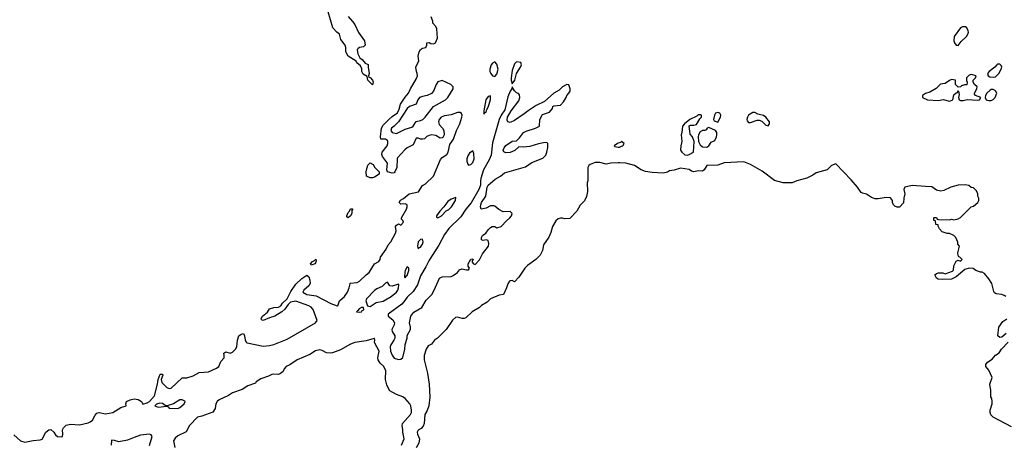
# Model space of a CAD drawing. Header units: inches. Extents: x 2380427 to 2580949, y 385907 to 546039.
# Tile 16 of 121: x 2444524 to 2453532, y 462408 to 466283. Entities that reach past the tile are written whole.
import ezdxf

# ---------------------------------------------------------------- set-up
doc = ezdxf.new("R2010")
doc.units = ezdxf.units.IN
doc.header["$MEASUREMENT"] = 0
doc.layers.add('C4446', color=7, linetype='Continuous')
doc.layers.add('C4456', color=7, linetype='Continuous')

msp = doc.modelspace()

# ---------------------------------------------------------------- linework, layer by layer
at = {"layer": 'C4446', "color": 5, "elevation": 40}
for points in [[(2447530, 466311), (2447570, 466266), (2447590, 466238.8), (2447624.9, 466164.9), (2447677.3, 466090), (2447684.7, 466050), (2447670, 466035.3), (2447634, 466030), (2447619.6, 466020.4), (2447612, 466010), (2447616, 465970), (2447635.3, 465935.3), (2447658, 465918), (2447685.4, 465885.4), (2447712, 465872), (2447711.3, 465850), (2447722, 465790), (2447714, 465770), (2447718, 465758), (2447730, 465754), (2447751.3, 465730), (2447758, 465710), (2447750, 465688), (2447708, 465730), (2447702, 465762), (2447664.7, 465784.7), (2447655.3, 465810), (2447654.6, 465834.6), (2447640.4, 465860.4), (2447609.3, 465889.3), (2447602, 465902), (2447529.1, 465949.1), (2447508.7, 465990), (2447508.7, 466030), (2447502, 466050), (2447461.2, 466101.2), (2447449.5, 466149.5), (2447424, 466170), (2447390, 466209), (2447345.4, 466354.6)], [(2444470, 462485.5), (2444530, 462430.8), (2444570, 462419.1), (2444647.3, 462432.7), (2444710, 462438), (2444730, 462445.5), (2444763.7, 462510), (2444790, 462530.5), (2444810, 462533.4), (2444836, 462510), (2444850, 462484.7), (2444870, 462471.3), (2444910, 462467.3), (2444914, 462470), (2444917.2, 462490), (2444916.2, 462530), (2444924.5, 462550), (2444950, 462574), (2444990, 462583.2), (2445070, 462575.5), (2445150, 462595.5), (2445170, 462604.4), (2445190, 462620.5), (2445214.8, 462665.2), (2445230, 462683.1), (2445250, 462690.4), (2445310, 462677.3), (2445376, 462690), (2445450, 462736.4), (2445498, 462750), (2445496, 462770), (2445502, 462790), (2445533.4, 462806.6), (2445570, 462814), (2445609, 462809), (2445638.8, 462790), (2445650, 462764.7), (2445690, 462778.8), (2445710, 462790.8), (2445758, 462842), (2445786, 462950), (2445790, 462991.3), (2445810, 463039.1), (2445830, 463038.8), (2445834, 463030), (2445817.6, 462990), (2445823.6, 462963.6), (2445870, 462919.5), (2445890, 462910.4), (2445910, 462912.2), (2446010, 463006), (2446052.9, 463007.1), (2446110, 463026.4), (2446164.5, 463055.5), (2446250, 463062.6), (2446325.7, 463094.3), (2446347, 463110), (2446363.5, 463156.5), (2446393.2, 463190), (2446395.3, 463210), (2446390, 463232), (2446410, 463244.7), (2446450, 463231), (2446470, 463242.8), (2446498, 463270), (2446509.3, 463290), (2446515.3, 463350), (2446529, 463390), (2446550, 463404.7), (2446570.8, 463410.8), (2446581, 463390), (2446586, 463350), (2446598, 463330), (2446606.2, 463326.2), (2446750, 463297.3), (2446810, 463301.6), (2446850, 463310.2), (2446970, 463361.7), (2447230, 463511), (2447245.2, 463530), (2447210, 463632.2), (2447190, 463652.8), (2447170, 463664.2), (2447050, 463708.7), (2447001.6, 463698.4), (2446981.1, 463678.9), (2446950, 463636), (2446920.7, 463610), (2446858.8, 463570), (2446810, 463556), (2446752, 463530), (2446736.4, 463536.4), (2446734, 463550), (2446745.2, 463570), (2446792.3, 463607.7), (2446810, 463638), (2446850, 463650.8), (2446890, 463653.4), (2446913.6, 463666.4), (2446929.5, 463690), (2446971.4, 463728.6), (2447003.3, 463796.7), (2447050, 463862.4), (2447103.7, 463916.3), (2447150, 463947.3), (2447170, 463931.3), (2447179.5, 463899.5), (2447181.3, 463870), (2447170, 463849.5), (2447122, 463810), (2447114, 463790), (2447151, 463770), (2447236, 463756), (2447370, 463686), (2447426.8, 463666.8), (2447430, 463662), (2447435.3, 463664.7), (2447449.3, 463710), (2447496, 463750), (2447523.7, 463790), (2447538, 463830), (2447548, 463868), (2447546, 463874), (2447610, 463877.3), (2447634, 463890), (2447692.5, 463947.5), (2447722, 463970), (2447768.7, 464050), (2447808, 464070), (2447822, 464090), (2447825.2, 464110), (2447875.9, 464184.1), (2447896.2, 464223.8), (2447919.3, 464250), (2447962, 464330), (2447968, 464350), (2447962, 464390), (2447970, 464402), (2447990, 464414), (2448010, 464404.7), (2448034, 464430), (2448030, 464446), (2448018, 464458), (2448015.3, 464470), (2448062.7, 464550), (2448069.2, 464570), (2448068.9, 464588.9), (2448050, 464599), (2448010, 464594), (2447994, 464610), (2448008.3, 464631.7), (2448034.2, 464645.8), (2448086, 464690), (2448171.1, 464708.9), (2448210, 464764.9), (2448237.4, 464782.6), (2448308.3, 464851.7), (2448374.8, 465005.2), (2448390, 465022), (2448430.7, 465049.3), (2448443, 465070), (2448459.1, 465140.9), (2448491.3, 465190), (2448519.2, 465270), (2448551.3, 465330), (2448569.7, 465390), (2448571.2, 465410), (2448564.4, 465424.4), (2448553.7, 465433.7), (2448530, 465435.1), (2448470, 465411.6), (2448410, 465403), (2448380.5, 465390), (2448362.4, 465370), (2448356.4, 465350), (2448362.9, 465322.9), (2448391.4, 465291.4), (2448403.8, 465270), (2448407.7, 465230), (2448394.4, 465205.6), (2448390, 465201.2), (2448370, 465199.3), (2448330, 465224), (2448291.1, 465228.9), (2448270, 465224), (2448250, 465214), (2448226.8, 465193.2), (2448210, 465188.7), (2448190, 465188.7), (2448170, 465198), (2448150, 465198), (2448122.8, 465137.2), (2448070, 465109.2), (2448048, 465092), (2447981.6, 465018.4), (2447977.3, 465010), (2447973, 464930), (2447957.3, 464890), (2447950, 464882.7), (2447930, 464878), (2447888, 464890), (2447882, 464910), (2447888.7, 464970), (2447842, 465030), (2447837.2, 465050), (2447841.2, 465070), (2447886, 465130), (2447892.7, 465150), (2447893.2, 465170), (2447890, 465178), (2447870, 465188.7), (2447828, 465190), (2447824, 465210), (2447834.5, 465290), (2447850, 465317.3), (2447901.2, 465370), (2447930, 465397.3), (2447979, 465430), (2447995.1, 465464.9), (2448007, 465510), (2448050, 465574.8), (2448081.2, 465610), (2448098, 465650), (2448154.3, 465745.7), (2448162, 465770), (2448160.9, 465790), (2448152.7, 465810), (2448149.4, 465850), (2448174.6, 465905.4), (2448169.3, 465950), (2448179.3, 465990), (2448189.3, 466010), (2448210, 466022.8), (2448238, 466030), (2448249, 466051), (2448250, 466072), (2448270, 466074), (2448284.7, 466064.7), (2448310, 466061), (2448329.3, 466070.7), (2448344.8, 466115.2), (2448340.2, 466200.2), (2448330, 466222), (2448304, 466250), (2448302.7, 466270), (2448289.6, 466310)], [(2450000, 465152.6), (2449992, 465150), (2449961, 465130), (2449970, 465122.8), (2449998, 465118), (2450000, 465117.9)], [(2450000, 464972.2), (2449930.9, 464969.1), (2449890, 464962), (2449830, 464975.3), (2449790, 464975.3), (2449742, 464958), (2449730, 464948), (2449721, 464930), (2449721, 464810), (2449716, 464790), (2449718, 464710), (2449710, 464666), (2449690, 464626), (2449650, 464586), (2449622, 464530), (2449555.3, 464464.7), (2449510, 464462), (2449490, 464468.7), (2449470, 464468.7), (2449450, 464462), (2449430, 464444), (2449397.3, 464390), (2449383.5, 464336.5), (2449366, 464294), (2449315.3, 464224.7), (2449306, 464170), (2449284.7, 464130), (2449244.7, 464090), (2449170, 464035.3), (2449144.7, 464010), (2449090, 463928), (2449050, 463886), (2449030, 463898), (2449010, 463895.3), (2449004.7, 463890), (2448990, 463866), (2448978.8, 463830), (2448950.7, 463769.3), (2448910, 463764), (2448831.1, 463728.9), (2448799.8, 463700.2), (2448750, 463668.7), (2448730, 463648.7), (2448662, 463610), (2448605.4, 463554.6), (2448590, 463548.7), (2448571.1, 463548.9), (2448530, 463562), (2448510, 463558), (2448484.5, 463535.5), (2448424.7, 463450), (2448344.7, 463370), (2448318, 463350), (2448290, 463315.3), (2448262, 463298), (2448241, 463270), (2448224.7, 463210), (2448224.7, 463170), (2448256, 463050), (2448270.8, 462950), (2448277.3, 462830), (2448267.3, 462750), (2448252.8, 462707.2), (2448231, 462670), (2448223, 462590), (2448214.2, 462565.8), (2448197.6, 462542.4), (2448170, 462528.7), (2448158.8, 462510), (2448162.8, 462490), (2448181, 462450), (2448174, 462410), (2448152.3, 462367.7)], [(2448017.6, 462390), (2448039.7, 462450), (2448027.6, 462510), (2448029.5, 462530), (2448022.9, 462570), (2448027, 462590), (2448098, 462670), (2448108, 462690), (2448108, 462712), (2448102.7, 462750), (2448094.5, 462770), (2448050, 462817.2), (2448030, 462834), (2447970, 462855.3), (2447910, 462888.7), (2447894.6, 462914.6), (2447882.7, 462942.7), (2447871.7, 462991.7), (2447872.7, 463072.7), (2447853.6, 463113.6), (2447821.5, 463141.5), (2447804, 463170), (2447801.2, 463190), (2447813.2, 463250), (2447769, 463330), (2447774, 463354), (2447770, 463366), (2447766, 463366), (2447693.5, 463346.5), (2447590.8, 463330), (2447550, 463313.3), (2447458.2, 463261.8), (2447385, 463235), (2447370, 463231.9), (2447330, 463234.7), (2447290, 463256.8), (2447270, 463261.5), (2447230, 463253), (2447178.4, 463221.6), (2447063.1, 463170), (2446995.6, 463124.4), (2446960.5, 463110), (2446943.8, 463090), (2446934.9, 463065.1), (2446910, 463045.2), (2446890, 463037), (2446850, 463040.5), (2446830, 463036.4), (2446799.6, 463020.4), (2446730, 462996.5), (2446688.5, 462970), (2446680.9, 462959.1), (2446610, 462934.4), (2446559.6, 462900.4), (2446470.4, 462870), (2446434.1, 462845.9), (2446350, 462804.2), (2446330.3, 462790), (2446317.4, 462770), (2446312.9, 462727.1), (2446290, 462692.7), (2446190, 462656), (2446150, 462646.6), (2446078, 462570), (2446046.7, 462513.3), (2445970, 462475.1), (2445945.5, 462454.5), (2445930.4, 462430), (2445942, 462370)], [(2445711.7, 462388.3), (2445736, 462470), (2445726, 462486), (2445710, 462491.1), (2445630, 462481.2), (2445570, 462461.6), (2445510, 462435.4), (2445430, 462421.1), (2445390, 462433.2), (2445364.7, 462435.3), (2445362, 462390)]]:
    msp.add_lwpolyline(points, dxfattribs=at)
for points in [[(2448870, 465898), (2448850, 465886.6), (2448837.3, 465870), (2448826.2, 465830), (2448825.8, 465810), (2448833.8, 465790), (2448849.4, 465769.4), (2448870, 465762.3), (2448890, 465784.9), (2448900.9, 465830), (2448890, 465876.2)], [(2449070, 465896), (2449050, 465879), (2449030, 465819), (2449020.8, 465750), (2449020.9, 465730), (2449030, 465696), (2449054.7, 465730), (2449069.5, 465790.5), (2449105.2, 465850), (2449113.2, 465870), (2449108, 465890)], [(2448390, 465726), (2448350, 465713.2), (2448334, 465690), (2448310.7, 465630), (2448290, 465609.2), (2448250.6, 465589.4), (2448210, 465581.2), (2448182, 465570), (2448164.7, 465550), (2448150.6, 465509.4), (2448090, 465489.2), (2448068.1, 465471.9), (2447990.4, 465349.6), (2447950, 465308.7), (2447924.7, 465290), (2447918, 465270), (2447930, 465252), (2447970, 465242.8), (2448050, 465282.4), (2448110, 465298.4), (2448124.5, 465310), (2448149.7, 465350.3), (2448190, 465359.3), (2448212, 465370), (2448234, 465390), (2448310, 465488.2), (2448418, 465550), (2448440.9, 465570), (2448489.2, 465650), (2448489, 465670), (2448468.7, 465690)], [(2449530, 465689), (2449491, 465670), (2449460.5, 465639.5), (2449410, 465611.5), (2449324.5, 465535.5), (2449250, 465497.7), (2449174.4, 465450), (2449139.3, 465420.7), (2449050, 465359.5), (2449010, 465341.2), (2448989, 465350), (2448984.5, 465364.5), (2448987.3, 465390), (2449020.5, 465450), (2449090, 465542), (2449098.7, 465570), (2449096.2, 465596.2), (2449087.2, 465607.2), (2449070, 465614.5), (2449051.2, 465631.2), (2449030, 465668.7), (2449025.3, 465650), (2449010, 465629.4), (2448990, 465576.2), (2448960.9, 465459.1), (2448928.7, 465410), (2448909.2, 465369.2), (2448850, 465156), (2448837.5, 465042.5), (2448819.2, 465000.8), (2448767.7, 464910), (2448742.3, 464830), (2448738.3, 464810), (2448740.2, 464770), (2448725.7, 464730), (2448653.4, 464606.6), (2448606.6, 464550), (2448560.2, 464479.8), (2448450, 464372), (2448410, 464317.4), (2448358.3, 464221.7), (2448270, 464084.4), (2448238.6, 464021.4), (2448190, 463939.7), (2448163, 463857), (2448122.6, 463797.5), (2448070, 463743.9), (2448039.6, 463700.4), (2448019.1, 463680.9), (2447895, 463590), (2447893.8, 463570), (2447937.7, 463537.7), (2447952, 463510), (2447948.8, 463490), (2447928.6, 463450), (2447932.7, 463430), (2447956.5, 463390), (2447956.9, 463370), (2447947.6, 463350), (2447918.3, 463310), (2447911.7, 463290), (2447916.9, 463250), (2447930, 463214), (2447950, 463186), (2447990, 463174.8), (2448010, 463178), (2448030, 463194), (2448048.7, 463270), (2448049.1, 463310.9), (2448068.7, 463370), (2448070, 463394), (2448098, 463450), (2448099, 463470), (2448089.3, 463510), (2448100.9, 463570), (2448130, 463607.3), (2448202, 463650), (2448242.5, 463717.5), (2448293.2, 463770), (2448316, 463810), (2448363.1, 463916.9), (2448390, 463932), (2448470, 463934.8), (2448490, 463942.8), (2448528.7, 463970), (2448546.3, 463993.7), (2448570, 464004.7), (2448610, 463994), (2448630, 463994), (2448638, 464010), (2448628, 464028), (2448628, 464050), (2448650, 464091.3), (2448670, 464094), (2448671.6, 464088.4), (2448662, 464078), (2448663.6, 464063.6), (2448674, 464050), (2448690, 464042), (2448730, 464084.7), (2448758, 464142), (2448813.3, 464210), (2448815.6, 464235.6), (2448810, 464262), (2448790, 464269), (2448764, 464264), (2448748, 464270), (2448748, 464290), (2448758, 464310), (2448789.1, 464330.9), (2448810, 464362), (2448830, 464382), (2448846, 464390), (2448870, 464391.3), (2448890, 464378), (2448930, 464390.7), (2448976.9, 464443.1), (2449009.2, 464470), (2449022.7, 464490), (2449029, 464510), (2449010, 464529), (2448946.3, 464526.3), (2448906.3, 464546.3), (2448870, 464578), (2448860.4, 464580.4), (2448830, 464579), (2448790, 464559), (2448746, 464550), (2448739, 464570), (2448741.2, 464590), (2448750, 464611.3), (2448789.2, 464670), (2448799.6, 464750), (2448809.7, 464770.3), (2448875.1, 464824.9), (2448922, 464850), (2448959, 464881), (2449150, 464937.3), (2449210, 464976.3), (2449310, 465017.3), (2449336.3, 465043.7), (2449347.3, 465070), (2449354.9, 465114.9), (2449355.1, 465150), (2449350, 465157.2), (2449330, 465160.9), (2449270, 465147.8), (2449190, 465121.6), (2449130, 465116.2), (2449090, 465119), (2449054.4, 465085.6), (2449010, 465067.6), (2448970, 465066), (2448952.9, 465072.9), (2448946, 465090), (2448955.1, 465110), (2448970, 465130.6), (2449029.6, 465170.4), (2449070, 465176), (2449097.2, 465202.8), (2449134, 465250), (2449157.6, 465262.4), (2449242, 465290), (2449279, 465310), (2449282, 465370), (2449305.6, 465414.4), (2449370, 465437.3), (2449399, 465470), (2449402, 465490), (2449410, 465496), (2449470, 465501), (2449499, 465530), (2449522, 465570), (2449528, 465590), (2449548.7, 465610), (2449559, 465630), (2449559, 465650), (2449548.4, 465688.4)], [(2448830, 465585.2), (2448810, 465580.5), (2448788.3, 465550), (2448769.1, 465450), (2448770, 465418), (2448783.7, 465436.3), (2448790, 465436.3), (2448797.2, 465462.8), (2448810, 465483.7), (2448831.5, 465550)], [(2448670, 465084), (2448638.5, 465061.4), (2448622.7, 465037.3), (2448614.3, 465010), (2448614.7, 464990), (2448622.6, 464962.6), (2448630, 464952.7), (2448650, 464958), (2448670, 464977.1), (2448680.9, 465010), (2448677.8, 465057.8)], [(2447730, 464835.3), (2447698, 464850), (2447694, 464890), (2447704, 464930), (2447710, 464951.3), (2447730, 464972), (2447756.9, 464956.9), (2447772, 464930), (2447812, 464890), (2447812, 464870), (2447770, 464842), (2447750, 464835.3)], [(2448514.8, 464654.8), (2448470, 464641.4), (2448440, 464620), (2448404.6, 464570), (2448367.2, 464532.8), (2448337.4, 464490), (2448336, 464476), (2448350, 464469.1), (2448381.4, 464490), (2448425.3, 464534.7), (2448450, 464547.7), (2448475.5, 464570), (2448511.7, 464630)], [(2447530, 464469.3), (2447518, 464478), (2447515.3, 464490), (2447530, 464518), (2447542, 464530), (2447550, 464552), (2447570, 464554), (2447570, 464546), (2447562, 464538), (2447561, 464510), (2447550, 464489)], [(2448210, 464274), (2448190, 464272.3), (2448170.4, 464250), (2448164.6, 464210), (2448170, 464187.3), (2448181, 464199), (2448190, 464201.1), (2448210, 464228.4), (2448213.7, 464250)], [(2447190, 464038), (2447185.2, 464050), (2447202, 464070), (2447220.4, 464079.6), (2447231.6, 464091.6), (2447235.3, 464075.3), (2447230, 464058), (2447224.7, 464050), (2447210, 464042.7)], [(2448070, 464022), (2448050.4, 463990), (2448046.8, 463973.2), (2448043.1, 463930), (2448050, 463921.6), (2448061.4, 463938.6), (2448070, 463943.7), (2448083.5, 463990), (2448083.7, 464010)], [(2447890, 463880.9), (2447870, 463873.3), (2447838.4, 463841.6), (2447790, 463820.3), (2447770, 463806.4), (2447695.3, 463730), (2447690.4, 463710), (2447704.5, 463664.5), (2447730, 463660.4), (2447784.1, 463695.9), (2447850, 463708.3), (2447922.4, 463750), (2447969.7, 463790), (2447982.2, 463810), (2447990.8, 463830.8), (2447993.4, 463853.4), (2447990, 463862), (2447930, 463846.6), (2447910, 463847)], [(2447650, 463649.3), (2447630, 463639.3), (2447618.8, 463621.2), (2447604.7, 463610), (2447630, 463606.7), (2447650, 463610.7), (2447658.3, 463621.7), (2447673.6, 463630), (2447669, 463649)], [(2446010, 462805.1), (2445990, 462804.2), (2445932.3, 462767.7), (2445871.7, 462751.7), (2445854, 462754), (2445830, 462771.6), (2445805.1, 462774.9), (2445775.2, 462764.8), (2445760.7, 462750), (2445790, 462738.7), (2445868.5, 462748.5), (2445881.6, 462741.6), (2445890, 462729.5), (2445970, 462727.4), (2445990, 462735.8), (2446029.4, 462770), (2446037.2, 462790), (2446034, 462794)]]:
    msp.add_lwpolyline(points, close=True, dxfattribs=at)
at = {"layer": 'C4456', "color": 5, "elevation": 40}
for points in [[(2453150, 466218), (2453130, 466208), (2453072, 466130), (2453071.3, 466090), (2453076, 466070), (2453090, 466051.3), (2453110, 466046.8), (2453136.6, 466083.4), (2453185.2, 466130), (2453199, 466150), (2453204, 466170), (2453202, 466182), (2453188.4, 466208.4), (2453176.4, 466216.4)], [(2453490, 465875.3), (2453470, 465875.3), (2453462, 465870), (2453444.7, 465850), (2453392, 465810), (2453378, 465790), (2453384.7, 465770), (2453399.8, 465759.8), (2453430, 465756), (2453450, 465761), (2453482, 465790), (2453504, 465830), (2453508.7, 465850), (2453503.1, 465863.1)], [(2453230, 465782), (2453210, 465774), (2453186.8, 465750), (2453186.4, 465726.4), (2453192, 465710), (2453190, 465688), (2453167.3, 465687.3), (2453141, 465679), (2453130, 465668), (2453110, 465666), (2453086, 465690), (2453086, 465730), (2453050, 465735.3), (2453030, 465728), (2452990, 465699), (2452947.1, 465692.9), (2452907.1, 465652.9), (2452850, 465621.2), (2452810, 465608.7), (2452782, 465590), (2452782, 465570), (2452830, 465550.8), (2452930, 465543), (2452972, 465552), (2453030, 465536.3), (2453062, 465550), (2453070, 465594), (2453090, 465614), (2453102, 465618), (2453110, 465634), (2453114, 465630), (2453118, 465598), (2453111.3, 465570), (2453118, 465550), (2453130, 465542.8), (2453156.5, 465543.5), (2453191.6, 465551.6), (2453290, 465547.7), (2453306, 465550), (2453318, 465570), (2453268.4, 465588.4), (2453260.4, 465600.4), (2453258, 465610), (2453279, 465650), (2453282, 465670), (2453258, 465690), (2453248, 465710), (2453248, 465730), (2453268, 465750), (2453275.3, 465770)], [(2453430, 465643.7), (2453410, 465643.7), (2453401.7, 465638.3), (2453370.7, 465610), (2453358.8, 465590), (2453356, 465570), (2453364.7, 465550), (2453390, 465543.1), (2453410, 465544.9), (2453430, 465553), (2453449.4, 465570), (2453463.7, 465610), (2453451.9, 465631.9)], [(2450753.6, 465413.6), (2450730, 465411.5), (2450718.7, 465401.3), (2450654.8, 465370), (2450604.7, 465330), (2450586.8, 465310), (2450582, 465250), (2450574, 465230), (2450581, 465170), (2450570.8, 465130), (2450570.7, 465090), (2450580.7, 465070), (2450610, 465047.7), (2450630, 465043), (2450650, 465048.2), (2450689.3, 465070.7), (2450693.2, 465170), (2450679.3, 465210), (2450657.2, 465237.2), (2450649.1, 465310.9), (2450662, 465318), (2450690, 465318), (2450714.9, 465325.1), (2450745.1, 465374.9), (2450761.2, 465390), (2450762, 465410)], [(2450910, 465434), (2450890, 465428.7), (2450880.7, 465410), (2450871.3, 465371.3), (2450878, 465358), (2450910, 465344.7), (2450934, 465390), (2450938, 465410), (2450928.4, 465428.4)], [(2451250, 465433.2), (2451230, 465433.2), (2451192, 465410), (2451181, 465390), (2451176, 465370), (2451178, 465358), (2451190, 465342), (2451210, 465341), (2451270, 465364.7), (2451290, 465364.7), (2451313.7, 465353.7), (2451350, 465318), (2451370, 465312), (2451382, 465330), (2451382, 465350), (2451351.2, 465391.2), (2451330, 465405.2), (2451277.2, 465417.2)], [(2450830, 465298), (2450814, 465290), (2450804.7, 465275.3), (2450790.8, 465269.2), (2450770, 465269.2), (2450750, 465256), (2450733.4, 465230), (2450730.4, 465210), (2450732.7, 465170), (2450750, 465138.8), (2450770, 465120.7), (2450810, 465117.3), (2450829, 465130), (2450850, 465162), (2450882, 465178), (2450898, 465210), (2450902, 465230), (2450902, 465250), (2450890, 465268)]]:
    msp.add_lwpolyline(points, close=True, dxfattribs=at)
for points in [[(2450000, 465117.9), (2450010, 465117.3), (2450030, 465124.9), (2450042, 465130), (2450052.7, 465150), (2450030, 465168.7), (2450020.7, 465159.3), (2450000, 465152.6)], [(2453546.6, 463750), (2453530, 463760.5), (2453510, 463769.6), (2453456, 463776), (2453443.2, 463783.2), (2453435.5, 463795.5), (2453417, 463870), (2453390, 463912.3), (2453350, 463961.2), (2453330, 463973.2), (2453314, 463974), (2453270, 463989), (2453245.6, 464005.6), (2453210, 464009.2), (2453170, 463997.2), (2453092, 463930), (2453050, 463909.2), (2452970, 463905.2), (2452926, 463910), (2452910, 463918), (2452895.3, 463950), (2452910, 463961), (2452930, 463966.8), (2452970, 463966.8), (2452990, 463958), (2453056.4, 463983.6), (2453067.3, 463992.7), (2453068.7, 464030), (2453090, 464074), (2453110, 464082), (2453130, 464074), (2453146, 464090), (2453126, 464110), (2453114.6, 464114.6), (2453110, 464126), (2453106, 464150), (2453122, 464210), (2453108, 464230), (2453107.3, 464247.3), (2453088, 464290), (2453070, 464308), (2453030, 464328), (2453010, 464328), (2452963.1, 464343.1), (2452938, 464370), (2452926, 464394), (2452926, 464406), (2452906, 464410), (2452902, 464442), (2452887.3, 464447.3), (2452886, 464470), (2452890, 464474), (2452910, 464474), (2452918, 464458), (2452930, 464454), (2453030, 464452), (2453050, 464458), (2453070, 464452), (2453110, 464462), (2453130, 464472), (2453228, 464570), (2453250, 464578), (2453288, 464610), (2453298, 464630), (2453298, 464650), (2453288.4, 464668.4), (2453288, 464690), (2453276.4, 464716.4), (2453250, 464746), (2453228.7, 464748.7), (2453207.3, 464767.3), (2453173.2, 464773.2), (2453110, 464769.2), (2453042, 464750), (2452979.6, 464720.4), (2452950, 464715.3), (2452910, 464722), (2452870, 464754.5), (2452810, 464755.6), (2452690, 464767.6), (2452622.8, 464750), (2452611, 464730), (2452621, 464690), (2452611.3, 464650), (2452610, 464606), (2452571.6, 464568.4), (2452550, 464568), (2452530, 464578), (2452518, 464590), (2452509, 464610), (2452508.7, 464630), (2452492, 464652), (2452450, 464656.2), (2452377.4, 464642.6), (2452350, 464643.5), (2452317.4, 464657.4), (2452270, 464686.9), (2452235.1, 464695), (2452222.4, 464702.4), (2452190, 464749.6), (2452130, 464817.6), (2451990, 464964), (2451952, 464950), (2451910, 464908.7), (2451810, 464882), (2451779.1, 464860.9), (2451725.8, 464834.2), (2451634, 464810), (2451590.7, 464789.3), (2451510, 464789.2), (2451430, 464813.2), (2451317.5, 464897.5), (2451210, 464957.2), (2451150, 464981.2), (2450970, 464974), (2450910, 464953.2), (2450811.3, 464948.7), (2450786, 464910), (2450770, 464897.2), (2450730, 464899.5), (2450690, 464892.3), (2450670, 464898), (2450650, 464911.8), (2450570, 464924.2), (2450510, 464907), (2450470, 464901.2), (2450450, 464889.4), (2450410, 464879.3), (2450310, 464885.2), (2450250, 464894), (2450208, 464910), (2450148, 464950), (2450070, 464969.3), (2450010, 464972.7), (2450000, 464972.2)], [(2453550, 463411.5), (2453510, 463379.7), (2453490, 463377), (2453472.3, 463392.3), (2453481.2, 463470), (2453517.2, 463522.8), (2453553.6, 463546.4)], [(2453598, 462558), (2453430, 462648), (2453409.1, 462669.1), (2453402, 462690), (2453402, 462710), (2453422, 462770), (2453422, 462790), (2453416.4, 462816.4), (2453407.3, 462832.7), (2453408, 462892), (2453399.3, 462950), (2453419.3, 463010), (2453390, 463078), (2453362, 463110), (2453362.7, 463130), (2453379.3, 463150), (2453422, 463178), (2453450, 463213.4), (2453483.3, 463236.7), (2453505.1, 463270), (2453566.2, 463333.8)]]:
    msp.add_lwpolyline(points, dxfattribs=at)

doc.saveas('drawing.dxf')
